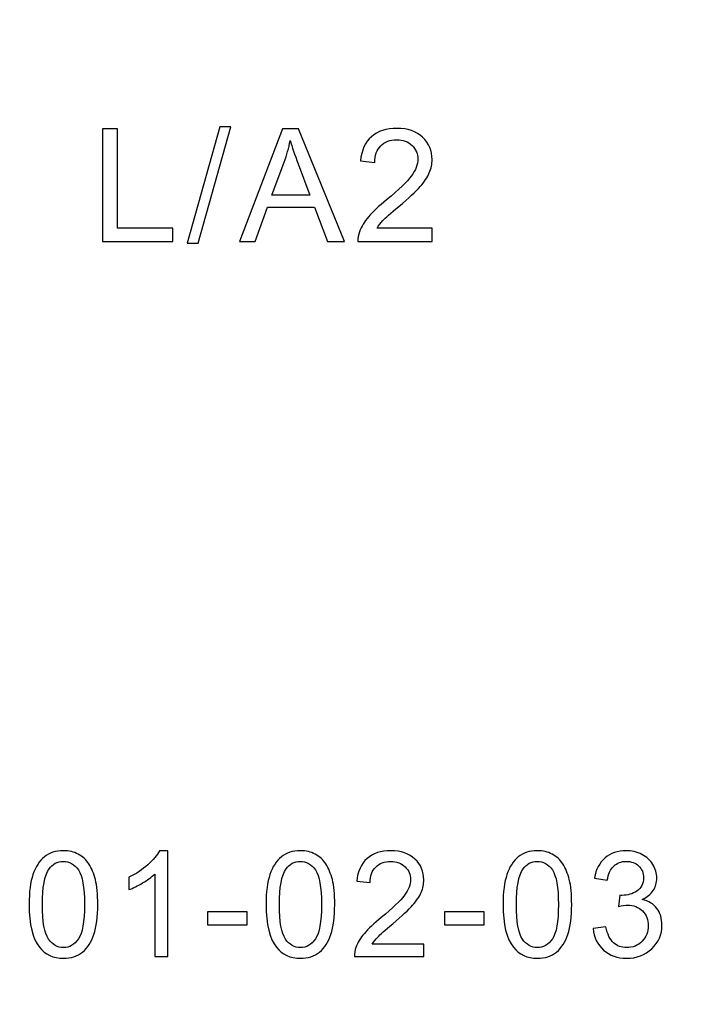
# Model space of a CAD drawing. Header units: millimetres. Extents: x -1114 to 1396, y -630 to 631.
# Tile 35 of 256: x -959 to -952, y -144 to -134. Entities that reach past the tile are written whole.
import ezdxf

# ---------------------------------------------------------------- set-up
doc = ezdxf.new("R2010")
doc.units = ezdxf.units.MM
doc.header["$MEASUREMENT"] = 0

msp = doc.modelspace()

# ---------------------------------------------------------------- linework, layer by layer
at = {"lineweight": 18}
msp.add_open_spline([(1038.9843, -629.7647), (1038.9843, -629.7647), (-1111.4882, -629.7647), (-1111.4882, -629.7647), (-1111.4882, -629.7647), (-1111.4882, -629.7647), (-1111.4882, 630.7883), (-1111.4882, 630.7883), (-1111.4882, 630.7883), (-1111.4882, 630.7883), (1038.9843, 630.7883), (1038.9843, 630.7883)], degree=3, knots=[0, 0, 0, 0, 0.333333, 0.333333, 0.333333, 0.333333, 0.666667, 0.666667, 0.666667, 0.666667, 1, 1, 1, 1], dxfattribs=at)
at = {"color": 250}
for points, knots in [([(-958.1935, -136.6203), (-958.1935, -136.6203), (-958.1935, -135.4839), (-958.1935, -135.4839), (-958.1935, -135.4839), (-958.1935, -135.4839), (-958.043, -135.4839), (-958.043, -135.4839), (-958.043, -135.4839), (-958.043, -135.4839), (-958.043, -136.4862), (-958.043, -136.4862), (-958.043, -136.4862), (-958.043, -136.4862), (-957.4834, -136.4862), (-957.4834, -136.4862), (-957.4834, -136.4862), (-957.4834, -136.4862), (-957.4834, -136.6203), (-957.4834, -136.6203), (-957.4834, -136.6203), (-957.4834, -136.6203), (-958.1935, -136.6203), (-958.1935, -136.6203)], [0, 0, 0, 0, 0.166667, 0.166667, 0.166667, 0.166667, 0.333333, 0.333333, 0.333333, 0.333333, 0.5, 0.5, 0.5, 0.5, 0.666667, 0.666667, 0.666667, 0.666667, 0.833333, 0.833333, 0.833333, 0.833333, 1, 1, 1, 1]), ([(-957.3386, -136.6396), (-957.3386, -136.6396), (-957.0092, -135.4646), (-957.0092, -135.4646), (-957.0092, -135.4646), (-957.0092, -135.4646), (-956.8975, -135.4646), (-956.8975, -135.4646), (-956.8975, -135.4646), (-956.8975, -135.4646), (-957.2262, -136.6396), (-957.2262, -136.6396), (-957.2262, -136.6396), (-957.2262, -136.6396), (-957.3386, -136.6396), (-957.3386, -136.6396)], [0, 0, 0, 0, 0.25, 0.25, 0.25, 0.25, 0.5, 0.5, 0.5, 0.5, 0.75, 0.75, 0.75, 0.75, 1, 1, 1, 1]), ([(-956.8117, -136.6203), (-956.8117, -136.6203), (-956.3751, -135.4839), (-956.3751, -135.4839), (-956.3751, -135.4839), (-956.3751, -135.4839), (-956.2132, -135.4839), (-956.2132, -135.4839), (-956.2132, -135.4839), (-956.2132, -135.4839), (-955.7481, -136.6203), (-955.7481, -136.6203), (-955.7481, -136.6203), (-955.7481, -136.6203), (-955.9195, -136.6203), (-955.9195, -136.6203), (-955.9195, -136.6203), (-955.9195, -136.6203), (-956.0521, -136.2761), (-956.0521, -136.2761), (-956.0521, -136.2761), (-956.0521, -136.2761), (-956.5273, -136.2761), (-956.5273, -136.2761), (-956.5273, -136.2761), (-956.5273, -136.2761), (-956.6519, -136.6203), (-956.6519, -136.6203), (-956.6519, -136.6203), (-956.6519, -136.6203), (-956.8117, -136.6203), (-956.8117, -136.6203)], [0, 0, 0, 0, 0.125, 0.125, 0.125, 0.125, 0.25, 0.25, 0.25, 0.25, 0.375, 0.375, 0.375, 0.375, 0.5, 0.5, 0.5, 0.5, 0.625, 0.625, 0.625, 0.625, 0.75, 0.75, 0.75, 0.75, 0.875, 0.875, 0.875, 0.875, 1, 1, 1, 1]), ([(-954.8629, -136.4862), (-954.8629, -136.4862), (-954.8629, -136.6203), (-954.8629, -136.6203), (-954.8629, -136.6203), (-954.8629, -136.6203), (-955.614, -136.6203), (-955.614, -136.6203), (-955.614, -136.6203), (-955.6151, -136.5867), (-955.6098, -136.5544), (-955.5979, -136.5235), (-955.5979, -136.5235), (-955.5789, -136.4721), (-955.5482, -136.4219), (-955.5061, -136.3721), (-955.5061, -136.3721), (-955.4638, -136.3226), (-955.4029, -136.2652), (-955.3235, -136.2001), (-955.3235, -136.2001), (-955.2, -136.0988), (-955.1164, -136.0186), (-955.073, -135.9594), (-955.073, -135.9594), (-955.0296, -135.9004), (-955.0079, -135.8443), (-955.0079, -135.7916), (-955.0079, -135.7916), (-955.0079, -135.7363), (-955.0277, -135.6898), (-955.0672, -135.6517), (-955.0672, -135.6517), (-955.1068, -135.6138), (-955.1584, -135.5948), (-955.2219, -135.5948), (-955.2219, -135.5948), (-955.2891, -135.5948), (-955.3428, -135.6149), (-955.3831, -135.6554), (-955.3831, -135.6554), (-955.4235, -135.6956), (-955.4439, -135.7514), (-955.4444, -135.8226), (-955.4444, -135.8226), (-955.4444, -135.8226), (-955.5879, -135.808), (-955.5879, -135.808), (-955.5879, -135.808), (-955.5781, -135.7009), (-955.541, -135.6194), (-955.477, -135.5633), (-955.477, -135.5633), (-955.413, -135.5072), (-955.3267, -135.4792), (-955.2188, -135.4792), (-955.2188, -135.4792), (-955.1097, -135.4792), (-955.0235, -135.5096), (-954.96, -135.5699), (-954.96, -135.5699), (-954.8962, -135.6305), (-954.8645, -135.7054), (-954.8645, -135.7948), (-954.8645, -135.7948), (-954.8645, -135.8403), (-954.8737, -135.885), (-954.8925, -135.9289), (-954.8925, -135.9289), (-954.911, -135.9729), (-954.942, -136.0192), (-954.9851, -136.0676), (-954.9851, -136.0676), (-955.0283, -136.1163), (-955.1, -136.1829), (-955.2002, -136.2676), (-955.2002, -136.2676), (-955.2838, -136.338), (-955.3376, -136.3856), (-955.3614, -136.4107), (-955.3614, -136.4107), (-955.3852, -136.4356), (-955.4048, -136.4608), (-955.4204, -136.4862), (-955.4204, -136.4862), (-955.4204, -136.4862), (-954.8629, -136.4862), (-954.8629, -136.4862)], [0, 0, 0, 0, 0.045455, 0.045455, 0.045455, 0.045455, 0.090909, 0.090909, 0.090909, 0.090909, 0.136364, 0.136364, 0.136364, 0.136364, 0.181818, 0.181818, 0.181818, 0.181818, 0.227273, 0.227273, 0.227273, 0.227273, 0.272727, 0.272727, 0.272727, 0.272727, 0.318182, 0.318182, 0.318182, 0.318182, 0.363636, 0.363636, 0.363636, 0.363636, 0.409091, 0.409091, 0.409091, 0.409091, 0.454545, 0.454545, 0.454545, 0.454545, 0.5, 0.5, 0.5, 0.5, 0.545455, 0.545455, 0.545455, 0.545455, 0.590909, 0.590909, 0.590909, 0.590909, 0.636364, 0.636364, 0.636364, 0.636364, 0.681818, 0.681818, 0.681818, 0.681818, 0.727273, 0.727273, 0.727273, 0.727273, 0.772727, 0.772727, 0.772727, 0.772727, 0.818182, 0.818182, 0.818182, 0.818182, 0.863636, 0.863636, 0.863636, 0.863636, 0.909091, 0.909091, 0.909091, 0.909091, 0.954545, 0.954545, 0.954545, 0.954545, 1, 1, 1, 1]), ([(-956.4839, -136.1536), (-956.4839, -136.1536), (-956.0984, -136.1536), (-956.0984, -136.1536), (-956.0984, -136.1536), (-956.0984, -136.1536), (-956.2172, -135.839), (-956.2172, -135.839), (-956.2172, -135.839), (-956.2531, -135.7435), (-956.2801, -135.6649), (-956.2976, -135.6032), (-956.2976, -135.6032), (-956.3121, -135.6763), (-956.3325, -135.7485), (-956.359, -135.8205), (-956.359, -135.8205), (-956.359, -135.8205), (-956.4839, -136.1536), (-956.4839, -136.1536)], [0, 0, 0, 0, 0.2, 0.2, 0.2, 0.2, 0.4, 0.4, 0.4, 0.4, 0.6, 0.6, 0.6, 0.6, 0.8, 0.8, 0.8, 0.8, 1, 1, 1, 1]), ([(-958.9356, -143.3173), (-958.9356, -143.1915), (-958.9227, -143.0903), (-958.8967, -143.0138), (-958.8967, -143.0138), (-958.871, -142.9371), (-958.8324, -142.8779), (-958.7814, -142.8363), (-958.7814, -142.8363), (-958.7304, -142.7948), (-958.6663, -142.774), (-958.589, -142.774), (-958.589, -142.774), (-958.5318, -142.774), (-958.4818, -142.7856), (-958.4387, -142.8086), (-958.4387, -142.8086), (-958.3956, -142.8314), (-958.3602, -142.8646), (-958.332, -142.9079), (-958.332, -142.9079), (-958.3041, -142.9512), (-958.282, -143.0039), (-958.2662, -143.066), (-958.2662, -143.066), (-958.2501, -143.1282), (-958.2422, -143.2118), (-958.2422, -143.3173), (-958.2422, -143.3173), (-958.2422, -143.442), (-958.255, -143.5425), (-958.2805, -143.6192), (-958.2805, -143.6192), (-958.3063, -143.696), (-958.3446, -143.7551), (-958.3956, -143.7969), (-958.3956, -143.7969), (-958.4466, -143.8388), (-958.511, -143.8596), (-958.589, -143.8596), (-958.589, -143.8596), (-958.6915, -143.8596), (-958.772, -143.8229), (-958.8304, -143.7494), (-958.8304, -143.7494), (-958.9004, -143.6611), (-958.9356, -143.5168), (-958.9356, -143.3173)], [0, 0, 0, 0, 0.083333, 0.083333, 0.083333, 0.083333, 0.166667, 0.166667, 0.166667, 0.166667, 0.25, 0.25, 0.25, 0.25, 0.333333, 0.333333, 0.333333, 0.333333, 0.416667, 0.416667, 0.416667, 0.416667, 0.5, 0.5, 0.5, 0.5, 0.583333, 0.583333, 0.583333, 0.583333, 0.666667, 0.666667, 0.666667, 0.666667, 0.75, 0.75, 0.75, 0.75, 0.833333, 0.833333, 0.833333, 0.833333, 0.916667, 0.916667, 0.916667, 0.916667, 1, 1, 1, 1]), ([(-957.5354, -143.8415), (-957.5354, -143.8415), (-957.6659, -143.8415), (-957.6659, -143.8415), (-957.6659, -143.8415), (-957.6659, -143.8415), (-957.6659, -143.0098), (-957.6659, -143.0098), (-957.6659, -143.0098), (-957.6974, -143.0398), (-957.7385, -143.0697), (-957.7895, -143.0997), (-957.7895, -143.0997), (-957.8407, -143.1296), (-957.8865, -143.1522), (-957.9271, -143.167), (-957.9271, -143.167), (-957.9271, -143.167), (-957.9271, -143.041), (-957.9271, -143.041), (-957.9271, -143.041), (-957.8541, -143.0066), (-957.7902, -142.965), (-957.7355, -142.9163), (-957.7355, -142.9163), (-957.681, -142.8673), (-957.6422, -142.82), (-957.6193, -142.774), (-957.6193, -142.774), (-957.6193, -142.774), (-957.5354, -142.774), (-957.5354, -142.774), (-957.5354, -142.774), (-957.5354, -142.774), (-957.5354, -143.8415), (-957.5354, -143.8415)], [0, 0, 0, 0, 0.111111, 0.111111, 0.111111, 0.111111, 0.222222, 0.222222, 0.222222, 0.222222, 0.333333, 0.333333, 0.333333, 0.333333, 0.444444, 0.444444, 0.444444, 0.444444, 0.555556, 0.555556, 0.555556, 0.555556, 0.666667, 0.666667, 0.666667, 0.666667, 0.777778, 0.777778, 0.777778, 0.777778, 0.888889, 0.888889, 0.888889, 0.888889, 1, 1, 1, 1]), ([(-956.5416, -143.3173), (-956.5416, -143.1915), (-956.5287, -143.0903), (-956.5027, -143.0138), (-956.5027, -143.0138), (-956.477, -142.9371), (-956.4384, -142.8779), (-956.3874, -142.8363), (-956.3874, -142.8363), (-956.3364, -142.7948), (-956.2723, -142.774), (-956.195, -142.774), (-956.195, -142.774), (-956.1378, -142.774), (-956.0878, -142.7856), (-956.0447, -142.8086), (-956.0447, -142.8086), (-956.0016, -142.8314), (-955.9662, -142.8646), (-955.938, -142.9079), (-955.938, -142.9079), (-955.9101, -142.9512), (-955.888, -143.0039), (-955.8722, -143.066), (-955.8722, -143.066), (-955.8561, -143.1282), (-955.8482, -143.2118), (-955.8482, -143.3173), (-955.8482, -143.3173), (-955.8482, -143.442), (-955.861, -143.5425), (-955.8865, -143.6192), (-955.8865, -143.6192), (-955.9123, -143.696), (-955.9506, -143.7551), (-956.0016, -143.7969), (-956.0016, -143.7969), (-956.0526, -143.8388), (-956.117, -143.8596), (-956.195, -143.8596), (-956.195, -143.8596), (-956.2975, -143.8596), (-956.378, -143.8229), (-956.4364, -143.7494), (-956.4364, -143.7494), (-956.5064, -143.6611), (-956.5416, -143.5168), (-956.5416, -143.3173)], [0, 0, 0, 0, 0.083333, 0.083333, 0.083333, 0.083333, 0.166667, 0.166667, 0.166667, 0.166667, 0.25, 0.25, 0.25, 0.25, 0.333333, 0.333333, 0.333333, 0.333333, 0.416667, 0.416667, 0.416667, 0.416667, 0.5, 0.5, 0.5, 0.5, 0.583333, 0.583333, 0.583333, 0.583333, 0.666667, 0.666667, 0.666667, 0.666667, 0.75, 0.75, 0.75, 0.75, 0.833333, 0.833333, 0.833333, 0.833333, 0.916667, 0.916667, 0.916667, 0.916667, 1, 1, 1, 1]), ([(-954.9468, -143.716), (-954.9468, -143.716), (-954.9468, -143.8415), (-954.9468, -143.8415), (-954.9468, -143.8415), (-954.9468, -143.8415), (-955.6496, -143.8415), (-955.6496, -143.8415), (-955.6496, -143.8415), (-955.6505, -143.8101), (-955.6456, -143.7799), (-955.6345, -143.7509), (-955.6345, -143.7509), (-955.6166, -143.7029), (-955.5879, -143.6559), (-955.5486, -143.6093), (-955.5486, -143.6093), (-955.509, -143.563), (-955.452, -143.5093), (-955.3778, -143.4484), (-955.3778, -143.4484), (-955.2622, -143.3536), (-955.1839, -143.2786), (-955.1433, -143.2232), (-955.1433, -143.2232), (-955.1027, -143.168), (-955.0824, -143.1155), (-955.0824, -143.0663), (-955.0824, -143.0663), (-955.0824, -143.0145), (-955.101, -142.971), (-955.1378, -142.9353), (-955.1378, -142.9353), (-955.175, -142.8999), (-955.2232, -142.8821), (-955.2827, -142.8821), (-955.2827, -142.8821), (-955.3456, -142.8821), (-955.3958, -142.9009), (-955.4335, -142.9388), (-955.4335, -142.9388), (-955.4713, -142.9764), (-955.4904, -143.0287), (-955.4909, -143.0952), (-955.4909, -143.0952), (-955.4909, -143.0952), (-955.625, -143.0816), (-955.625, -143.0816), (-955.625, -143.0816), (-955.6159, -142.9814), (-955.5812, -142.9051), (-955.5213, -142.8527), (-955.5213, -142.8527), (-955.4614, -142.8002), (-955.3807, -142.774), (-955.2798, -142.774), (-955.2798, -142.774), (-955.1777, -142.774), (-955.097, -142.8024), (-955.0376, -142.8589), (-955.0376, -142.8589), (-954.9779, -142.9155), (-954.9482, -142.9856), (-954.9482, -143.0692), (-954.9482, -143.0692), (-954.9482, -143.1118), (-954.9569, -143.1537), (-954.9745, -143.1947), (-954.9745, -143.1947), (-954.9918, -143.2358), (-955.0208, -143.2791), (-955.0611, -143.3244), (-955.0611, -143.3244), (-955.1015, -143.37), (-955.1685, -143.4324), (-955.2624, -143.5116), (-955.2624, -143.5116), (-955.3407, -143.5774), (-955.3909, -143.622), (-955.4132, -143.6455), (-955.4132, -143.6455), (-955.4355, -143.6687), (-955.4538, -143.6922), (-955.4684, -143.716), (-955.4684, -143.716), (-955.4684, -143.716), (-954.9468, -143.716), (-954.9468, -143.716)], [0, 0, 0, 0, 0.045455, 0.045455, 0.045455, 0.045455, 0.090909, 0.090909, 0.090909, 0.090909, 0.136364, 0.136364, 0.136364, 0.136364, 0.181818, 0.181818, 0.181818, 0.181818, 0.227273, 0.227273, 0.227273, 0.227273, 0.272727, 0.272727, 0.272727, 0.272727, 0.318182, 0.318182, 0.318182, 0.318182, 0.363636, 0.363636, 0.363636, 0.363636, 0.409091, 0.409091, 0.409091, 0.409091, 0.454545, 0.454545, 0.454545, 0.454545, 0.5, 0.5, 0.5, 0.5, 0.545455, 0.545455, 0.545455, 0.545455, 0.590909, 0.590909, 0.590909, 0.590909, 0.636364, 0.636364, 0.636364, 0.636364, 0.681818, 0.681818, 0.681818, 0.681818, 0.727273, 0.727273, 0.727273, 0.727273, 0.772727, 0.772727, 0.772727, 0.772727, 0.818182, 0.818182, 0.818182, 0.818182, 0.863636, 0.863636, 0.863636, 0.863636, 0.909091, 0.909091, 0.909091, 0.909091, 0.954545, 0.954545, 0.954545, 0.954545, 1, 1, 1, 1]), ([(-954.1475, -143.3173), (-954.1475, -143.1915), (-954.1346, -143.0903), (-954.1086, -143.0138), (-954.1086, -143.0138), (-954.0829, -142.9371), (-954.0443, -142.8779), (-953.9933, -142.8363), (-953.9933, -142.8363), (-953.9423, -142.7948), (-953.8782, -142.774), (-953.8009, -142.774), (-953.8009, -142.774), (-953.7437, -142.774), (-953.6937, -142.7856), (-953.6506, -142.8086), (-953.6506, -142.8086), (-953.6075, -142.8314), (-953.5721, -142.8646), (-953.5439, -142.9079), (-953.5439, -142.9079), (-953.516, -142.9512), (-953.4939, -143.0039), (-953.4781, -143.066), (-953.4781, -143.066), (-953.462, -143.1282), (-953.4541, -143.2118), (-953.4541, -143.3173), (-953.4541, -143.3173), (-953.4541, -143.442), (-953.4669, -143.5425), (-953.4924, -143.6192), (-953.4924, -143.6192), (-953.5182, -143.696), (-953.5565, -143.7551), (-953.6075, -143.7969), (-953.6075, -143.7969), (-953.6585, -143.8388), (-953.7229, -143.8596), (-953.8009, -143.8596), (-953.8009, -143.8596), (-953.9034, -143.8596), (-953.9839, -143.8229), (-954.0423, -143.7494), (-954.0423, -143.7494), (-954.1123, -143.6611), (-954.1475, -143.5168), (-954.1475, -143.3173)], [0, 0, 0, 0, 0.083333, 0.083333, 0.083333, 0.083333, 0.166667, 0.166667, 0.166667, 0.166667, 0.25, 0.25, 0.25, 0.25, 0.333333, 0.333333, 0.333333, 0.333333, 0.416667, 0.416667, 0.416667, 0.416667, 0.5, 0.5, 0.5, 0.5, 0.583333, 0.583333, 0.583333, 0.583333, 0.666667, 0.666667, 0.666667, 0.666667, 0.75, 0.75, 0.75, 0.75, 0.833333, 0.833333, 0.833333, 0.833333, 0.916667, 0.916667, 0.916667, 0.916667, 1, 1, 1, 1]), ([(-953.2382, -143.5608), (-953.2382, -143.5608), (-953.1078, -143.5435), (-953.1078, -143.5435), (-953.1078, -143.5435), (-953.0927, -143.6175), (-953.0672, -143.6707), (-953.0313, -143.7034), (-953.0313, -143.7034), (-952.9952, -143.7361), (-952.9514, -143.7524), (-952.8996, -143.7524), (-952.8996, -143.7524), (-952.8381, -143.7524), (-952.7862, -143.7311), (-952.7438, -143.6885), (-952.7438, -143.6885), (-952.7018, -143.646), (-952.6805, -143.5932), (-952.6805, -143.5304), (-952.6805, -143.5304), (-952.6805, -143.4705), (-952.7, -143.421), (-952.7391, -143.3821), (-952.7391, -143.3821), (-952.7785, -143.3432), (-952.8282, -143.3237), (-952.8887, -143.3237), (-952.8887, -143.3237), (-952.9135, -143.3237), (-952.9442, -143.3286), (-952.9808, -143.3383), (-952.9808, -143.3383), (-952.9808, -143.3383), (-952.9662, -143.2237), (-952.9662, -143.2237), (-952.9662, -143.2237), (-952.9575, -143.2247), (-952.9506, -143.2252), (-952.9452, -143.2252), (-952.9452, -143.2252), (-952.8897, -143.2252), (-952.8396, -143.2106), (-952.7951, -143.1816), (-952.7951, -143.1816), (-952.7505, -143.1527), (-952.7282, -143.1079), (-952.7282, -143.0475), (-952.7282, -143.0475), (-952.7282, -142.9997), (-952.7446, -142.9598), (-952.777, -142.9287), (-952.777, -142.9287), (-952.8094, -142.8972), (-952.8514, -142.8814), (-952.9026, -142.8814), (-952.9026, -142.8814), (-952.9533, -142.8814), (-952.9957, -142.8975), (-953.0293, -142.9292), (-953.0293, -142.9292), (-953.0632, -142.9611), (-953.085, -143.0091), (-953.0947, -143.073), (-953.0947, -143.073), (-953.0947, -143.073), (-953.2251, -143.0497), (-953.2251, -143.0497), (-953.2251, -143.0497), (-953.2093, -142.9621), (-953.1729, -142.8943), (-953.1164, -142.8462), (-953.1164, -142.8462), (-953.0598, -142.7982), (-952.9895, -142.774), (-952.9053, -142.774), (-952.9053, -142.774), (-952.8474, -142.774), (-952.7938, -142.7866), (-952.7451, -142.8113), (-952.7451, -142.8113), (-952.6963, -142.8363), (-952.6589, -142.8702), (-952.6329, -142.9133), (-952.6329, -142.9133), (-952.6072, -142.9564), (-952.5941, -143.0019), (-952.5941, -143.0504), (-952.5941, -143.0504), (-952.5941, -143.0962), (-952.6065, -143.1381), (-952.6312, -143.1759), (-952.6312, -143.1759), (-952.656, -143.2136), (-952.6924, -143.2435), (-952.7406, -143.2658), (-952.7406, -143.2658), (-952.6777, -143.2801), (-952.629, -143.3103), (-952.5941, -143.3561), (-952.5941, -143.3561), (-952.5594, -143.4017), (-952.5421, -143.4588), (-952.5421, -143.5274), (-952.5421, -143.5274), (-952.5421, -143.6202), (-952.5758, -143.6989), (-952.6436, -143.7635), (-952.6436, -143.7635), (-952.7112, -143.8281), (-952.7968, -143.8603), (-952.9004, -143.8603), (-952.9004, -143.8603), (-952.9937, -143.8603), (-953.0712, -143.8326), (-953.1328, -143.7769), (-953.1328, -143.7769), (-953.1944, -143.7215), (-953.2296, -143.6494), (-953.2382, -143.5608)], [0, 0, 0, 0, 0.033333, 0.033333, 0.033333, 0.033333, 0.066667, 0.066667, 0.066667, 0.066667, 0.1, 0.1, 0.1, 0.1, 0.133333, 0.133333, 0.133333, 0.133333, 0.166667, 0.166667, 0.166667, 0.166667, 0.2, 0.2, 0.2, 0.2, 0.233333, 0.233333, 0.233333, 0.233333, 0.266667, 0.266667, 0.266667, 0.266667, 0.3, 0.3, 0.3, 0.3, 0.333333, 0.333333, 0.333333, 0.333333, 0.366667, 0.366667, 0.366667, 0.366667, 0.4, 0.4, 0.4, 0.4, 0.433333, 0.433333, 0.433333, 0.433333, 0.466667, 0.466667, 0.466667, 0.466667, 0.5, 0.5, 0.5, 0.5, 0.533333, 0.533333, 0.533333, 0.533333, 0.566667, 0.566667, 0.566667, 0.566667, 0.6, 0.6, 0.6, 0.6, 0.633333, 0.633333, 0.633333, 0.633333, 0.666667, 0.666667, 0.666667, 0.666667, 0.7, 0.7, 0.7, 0.7, 0.733333, 0.733333, 0.733333, 0.733333, 0.766667, 0.766667, 0.766667, 0.766667, 0.8, 0.8, 0.8, 0.8, 0.833333, 0.833333, 0.833333, 0.833333, 0.866667, 0.866667, 0.866667, 0.866667, 0.9, 0.9, 0.9, 0.9, 0.933333, 0.933333, 0.933333, 0.933333, 0.966667, 0.966667, 0.966667, 0.966667, 1, 1, 1, 1]), ([(-958.8014, -143.3173), (-958.8014, -143.4918), (-958.7809, -143.6078), (-958.74, -143.6658), (-958.74, -143.6658), (-958.6992, -143.7234), (-958.6489, -143.7524), (-958.589, -143.7524), (-958.589, -143.7524), (-958.5288, -143.7524), (-958.4786, -143.7232), (-958.4377, -143.6653), (-958.4377, -143.6653), (-958.3969, -143.6073), (-958.3763, -143.4913), (-958.3763, -143.3173), (-958.3763, -143.3173), (-958.3763, -143.1423), (-958.3969, -143.0259), (-958.4377, -142.9685), (-958.4377, -142.9685), (-958.4786, -142.9108), (-958.5293, -142.8821), (-958.5903, -142.8821), (-958.5903, -142.8821), (-958.6504, -142.8821), (-958.6982, -142.9076), (-958.7341, -142.9584), (-958.7341, -142.9584), (-958.7789, -143.023), (-958.8014, -143.1428), (-958.8014, -143.3173)], [0, 0, 0, 0, 0.125, 0.125, 0.125, 0.125, 0.25, 0.25, 0.25, 0.25, 0.375, 0.375, 0.375, 0.375, 0.5, 0.5, 0.5, 0.5, 0.625, 0.625, 0.625, 0.625, 0.75, 0.75, 0.75, 0.75, 0.875, 0.875, 0.875, 0.875, 1, 1, 1, 1]), ([(-956.4074, -143.3173), (-956.4074, -143.4918), (-956.3869, -143.6078), (-956.346, -143.6658), (-956.346, -143.6658), (-956.3052, -143.7234), (-956.2549, -143.7524), (-956.195, -143.7524), (-956.195, -143.7524), (-956.1348, -143.7524), (-956.0846, -143.7232), (-956.0437, -143.6653), (-956.0437, -143.6653), (-956.0029, -143.6073), (-955.9823, -143.4913), (-955.9823, -143.3173), (-955.9823, -143.3173), (-955.9823, -143.1423), (-956.0029, -143.0259), (-956.0437, -142.9685), (-956.0437, -142.9685), (-956.0846, -142.9108), (-956.1353, -142.8821), (-956.1963, -142.8821), (-956.1963, -142.8821), (-956.2564, -142.8821), (-956.3042, -142.9076), (-956.3401, -142.9584), (-956.3401, -142.9584), (-956.3849, -143.023), (-956.4074, -143.1428), (-956.4074, -143.3173)], [0, 0, 0, 0, 0.125, 0.125, 0.125, 0.125, 0.25, 0.25, 0.25, 0.25, 0.375, 0.375, 0.375, 0.375, 0.5, 0.5, 0.5, 0.5, 0.625, 0.625, 0.625, 0.625, 0.75, 0.75, 0.75, 0.75, 0.875, 0.875, 0.875, 0.875, 1, 1, 1, 1]), ([(-954.0133, -143.3173), (-954.0133, -143.4918), (-953.9928, -143.6078), (-953.9519, -143.6658), (-953.9519, -143.6658), (-953.9111, -143.7234), (-953.8608, -143.7524), (-953.8009, -143.7524), (-953.8009, -143.7524), (-953.7407, -143.7524), (-953.6905, -143.7232), (-953.6496, -143.6653), (-953.6496, -143.6653), (-953.6088, -143.6073), (-953.5882, -143.4913), (-953.5882, -143.3173), (-953.5882, -143.3173), (-953.5882, -143.1423), (-953.6088, -143.0259), (-953.6496, -142.9685), (-953.6496, -142.9685), (-953.6905, -142.9108), (-953.7412, -142.8821), (-953.8022, -142.8821), (-953.8022, -142.8821), (-953.8623, -142.8821), (-953.9101, -142.9076), (-953.946, -142.9584), (-953.946, -142.9584), (-953.9908, -143.023), (-954.0133, -143.1428), (-954.0133, -143.3173)], [0, 0, 0, 0, 0.125, 0.125, 0.125, 0.125, 0.25, 0.25, 0.25, 0.25, 0.375, 0.375, 0.375, 0.375, 0.5, 0.5, 0.5, 0.5, 0.625, 0.625, 0.625, 0.625, 0.75, 0.75, 0.75, 0.75, 0.875, 0.875, 0.875, 0.875, 1, 1, 1, 1]), ([(-957.1332, -143.5225), (-957.1332, -143.5225), (-957.1332, -143.3913), (-957.1332, -143.3913), (-957.1332, -143.3913), (-957.1332, -143.3913), (-956.7319, -143.3913), (-956.7319, -143.3913), (-956.7319, -143.3913), (-956.7319, -143.3913), (-956.7319, -143.5225), (-956.7319, -143.5225), (-956.7319, -143.5225), (-956.7319, -143.5225), (-957.1332, -143.5225), (-957.1332, -143.5225)], [0, 0, 0, 0, 0.25, 0.25, 0.25, 0.25, 0.5, 0.5, 0.5, 0.5, 0.75, 0.75, 0.75, 0.75, 1, 1, 1, 1]), ([(-954.7391, -143.5225), (-954.7391, -143.5225), (-954.7391, -143.3913), (-954.7391, -143.3913), (-954.7391, -143.3913), (-954.7391, -143.3913), (-954.3378, -143.3913), (-954.3378, -143.3913), (-954.3378, -143.3913), (-954.3378, -143.3913), (-954.3378, -143.5225), (-954.3378, -143.5225), (-954.3378, -143.5225), (-954.3378, -143.5225), (-954.7391, -143.5225), (-954.7391, -143.5225)], [0, 0, 0, 0, 0.25, 0.25, 0.25, 0.25, 0.5, 0.5, 0.5, 0.5, 0.75, 0.75, 0.75, 0.75, 1, 1, 1, 1])]:
    msp.add_open_spline(points, degree=3, knots=knots, dxfattribs=at)

doc.saveas('drawing.dxf')
